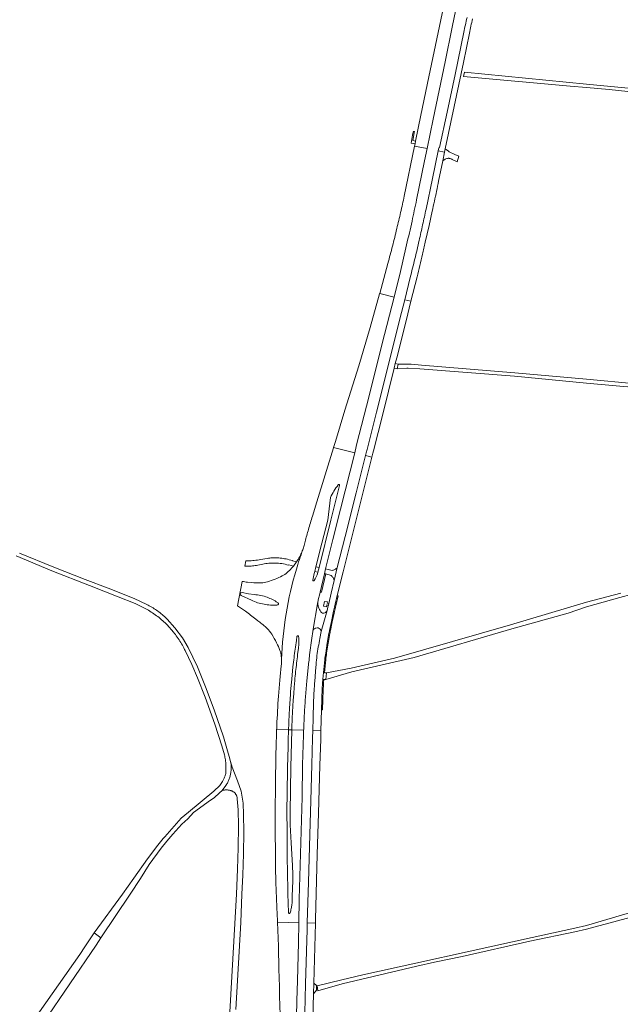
# Model space of a CAD drawing. Extents: x 146402 to 164798, y 455483 to 464134.
# Tile 30 of 256: x 153143 to 153521, y 458931 to 459551. Entities that reach past the tile are written whole.
import ezdxf

# ---------------------------------------------------------------- set-up
doc = ezdxf.new("R2010")
doc.units = 0
doc.header["$LTSCALE"] = 0.2
for name, color, linetype, lineweight in [('B-XX-VH-VERHARDING_ASFALT-GV', 252, 'CONTINUOUS', 18), ('B-XX-VH-VERHARDING_FUNDERING_ZAND-GV', 252, 'CONTINUOUS', 18), ('B-XX-VH-VERHARDING_GESLOTEN-GV', 252, 'CONTINUOUS', 18), ('B-XX-VH-VERHARDING_OPEN-GV', 252, 'CONTINUOUS', 18)]:
    doc.layers.add(name, color=color, linetype=linetype, lineweight=lineweight)

msp = doc.modelspace()

# ---------------------------------------------------------------- linework, layer by layer
at = {"layer": 'B-XX-VH-VERHARDING_ASFALT-GV'}
for points in [[(153140.931, 459213.289), (153163.32, 459203.714), (153187.036, 459194.6), (153205.062, 459187.464), (153215.82, 459183.215), (153224.129, 459178.878), (153224.996, 459178.348), (153225.854, 459177.804), (153226.704, 459177.247), (153227.545, 459176.677), (153228.376, 459176.093), (153229.199, 459175.497), (153230.012, 459174.888), (153230.815, 459174.266), (153231.608, 459173.631), (153232.391, 459172.984), (153233.164, 459172.324), (153233.926, 459171.653), (153234.678, 459170.97), (153235.419, 459170.275), (153235.936, 459169.777), (153239.889, 459165.138), (153240.509, 459164.358), (153241.117, 459163.567), (153241.712, 459162.767), (153242.294, 459161.957), (153242.864, 459161.138), (153243.42, 459160.31), (153243.962, 459159.474), (153244.491, 459158.628), (153245.006, 459157.775), (153245.508, 459156.913), (153245.996, 459156.043), (153246.47, 459155.166), (153246.929, 459154.281), (153247.261, 459153.62), (153251.473, 459144.833), (153255.145, 459136.252), (153259.821, 459124.063), (153266.003, 459107.147), (153270.392, 459093.505), (153272.065, 459087.866), (153272.229, 459087.063), (153272.378, 459086.257), (153272.511, 459085.448), (153272.628, 459084.637), (153272.729, 459083.823), (153272.815, 459083.008), (153272.884, 459082.191), (153272.937, 459081.373), (153272.975, 459080.554), (153272.996, 459079.735), (153273.002, 459078.915), (153272.991, 459078.095), (153272.965, 459077.276), (153272.922, 459076.457), (153272.824, 459075.976), (153272.71, 459075.499), (153272.58, 459075.027), (153272.436, 459074.558), (153272.276, 459074.095), (153272.1, 459073.637), (153271.911, 459073.185), (153271.706, 459072.739), (153271.487, 459072.301), (153271.254, 459071.87), (153271.007, 459071.446), (153270.746, 459071.031), (153270.736, 459071.015), (153269.206, 459068.48), (153265.397, 459064.82), (153249.328, 459051.752), (153244.809, 459047.98), (153234.388, 459036.156), (153233.375, 459035.061), (153230.101, 459030.952), (153223.565, 459022.222), (153214.88, 459010.126), (153207.727, 459000), (153189.888, 458975.652), (153194.249, 458972.406), (153212.69, 459000), (153219.149, 459009.939), (153224.689, 459018.584), (153232.134, 459028.892), (153235.692, 459033.341), (153239.416, 459037.873), (153245.232, 459044.111), (153249.001, 459047.461), (153252.61, 459051.406), (153263.209, 459059.232), (153265.471, 459060.725), (153265.497, 459060.739), (153268.906, 459063.749), (153270.521, 459065.247), (153272.997, 459068.535), (153273.301, 459069.019), (153273.591, 459069.511), (153273.868, 459070.012), (153274.13, 459070.519), (153274.379, 459071.034), (153274.612, 459071.556), (153274.831, 459072.084), (153275.035, 459072.618), (153275.224, 459073.158), (153275.398, 459073.703), (153275.557, 459074.252), (153275.7, 459074.805), (153275.827, 459075.363), (153275.939, 459075.923), (153276.036, 459076.487), (153276.116, 459077.053), (153276.15, 459077.339), (153276.223, 459077.786), (153276.28, 459078.235), (153276.32, 459078.686), (153276.345, 459079.138), (153276.354, 459079.59), (153276.347, 459080.043), (153276.323, 459080.495), (153276.284, 459080.946), (153276.229, 459081.395), (153276.158, 459081.842), (153276.072, 459082.286), (153276.056, 459082.36), (153275.889, 459083.591), (153275.097, 459086.649), (153274.01, 459090.339), (153271.333, 459099.213), (153265.608, 459116.255), (153260.137, 459130.682), (153255.128, 459143.161), (153249.124, 459155.429), (153245.665, 459161.521), (153240.795, 459167.859), (153236.052, 459173.242), (153235.497, 459173.787), (153234.847, 459174.403), (153234.187, 459175.007), (153233.516, 459175.6), (153232.834, 459176.18), (153232.143, 459176.749), (153231.441, 459177.304), (153230.729, 459177.847), (153230.008, 459178.378), (153229.278, 459178.895), (153228.538, 459179.399), (153227.789, 459179.89), (153227.032, 459180.368), (153226.266, 459180.832), (153225.493, 459181.282), (153224.711, 459181.718), (153223.922, 459182.14), (153223.125, 459182.548), (153215.19, 459186.264), (153198.784, 459192.781), (153184.33, 459198.225), (153164.56, 459206.103), (153142.836, 459214.974)], [(153139.048, 458907.925), (153145.787, 458909.219), (153152.704, 458912.766), (153158.131, 458919.11), (153191.201, 458967.908), (153194.249, 458972.406), (153189.888, 458975.652), (153184.106, 458966.796), (153180.976, 458962.001), (153150.052, 458918), (153149.609, 458917.357), (153145.797, 458914.466), (153134.327, 458910.998)]]:
    msp.add_lwpolyline(points, dxfattribs=at)
at = {"layer": 'B-XX-VH-VERHARDING_FUNDERING_ZAND-GV'}
for points in [[(153528.695, 459507.748), (153500, 459510.527), (153423.211, 459518.056), (153422.634, 459515.344), (153489.85, 459509.177), (153500, 459508.346), (153514.378, 459507.168), (153532.092, 459505.34)], [(153531.372, 459321.669), (153500, 459324.507), (153454.974, 459328.58), (153396.081, 459333.379), (153389.575, 459333.953), (153381.508, 459334.022), (153380.857, 459331.066), (153386.854, 459331.537), (153387.26, 459331.539), (153387.554, 459331.531), (153387.725, 459331.522), (153395.065, 459331.074), (153454.755, 459326.429), (153500, 459322.16), (153521.085, 459320.17), (153563.891, 459316.511)], [(153521.74, 459189.694), (153500, 459183.96), (153452.15, 459169.838), (153379.159, 459148.822), (153351.957, 459142.442), (153336.385, 459139.444), (153335.995, 459135.224), (153352.173, 459140.054), (153391.47, 459149.147), (153453.113, 459167.247), (153488.538, 459177.171), (153500, 459181.051), (153521.118, 459187.039), (153528.936, 459189.153)], [(153279.145, 458927.356), (153282.304, 458982.188), (153282.994, 459000), (153283.636, 459011.872), (153284.019, 459025.484), (153284.235, 459039.178), (153284.085, 459050.133), (153283.829, 459057.305), (153283.082, 459062.319), (153282.505, 459064.973), (153280.196, 459071.39), (153276.814, 459080.014), (153275.889, 459083.591), (153276.056, 459082.36), (153276.072, 459082.286), (153276.158, 459081.842), (153276.229, 459081.395), (153276.284, 459080.946), (153276.323, 459080.495), (153276.347, 459080.043), (153276.354, 459079.59), (153276.345, 459079.138), (153276.32, 459078.686), (153276.28, 459078.235), (153276.223, 459077.786), (153276.15, 459077.339), (153276.116, 459077.053), (153276.036, 459076.487), (153275.939, 459075.923), (153275.827, 459075.363), (153275.7, 459074.805), (153275.557, 459074.252), (153275.398, 459073.703), (153275.224, 459073.158), (153275.035, 459072.618), (153274.831, 459072.084), (153274.612, 459071.556), (153274.379, 459071.034), (153274.13, 459070.519), (153273.868, 459070.012), (153273.591, 459069.511), (153273.301, 459069.019), (153272.997, 459068.535), (153270.521, 459065.247), (153271.537, 459065.54), (153271.619, 459065.553), (153272.015, 459065.606), (153272.412, 459065.644), (153272.811, 459065.666), (153273.211, 459065.672), (153273.61, 459065.662), (153274.009, 459065.636), (153274.406, 459065.594), (153274.801, 459065.536), (153275.194, 459065.462), (153275.583, 459065.373), (153275.969, 459065.268), (153276.35, 459065.148), (153276.725, 459065.012), (153276.791, 459064.984), (153277.062, 459064.853), (153277.326, 459064.708), (153277.583, 459064.55), (153277.83, 459064.378), (153278.068, 459064.193), (153278.296, 459063.996), (153278.513, 459063.787), (153278.718, 459063.567), (153278.912, 459063.336), (153279.093, 459063.095), (153279.261, 459062.845), (153279.416, 459062.586), (153279.556, 459062.32), (153279.682, 459062.046), (153279.794, 459061.766), (153279.89, 459061.481), (153279.972, 459061.191), (153280.037, 459060.897), (153280.087, 459060.6), (153280.122, 459060.3), (153280.14, 459060), (153280.737, 459053.154), (153280.803, 459042.946), (153280.752, 459029.169), (153280.245, 459015.765), (153279.551, 459000), (153272.395, 458873.743)], [(153535.044, 458990.446), (153500, 458980.292), (153492.653, 458978.613), (153465.804, 458972.632), (153426.762, 458964.004), (153392.629, 458956.596), (153359.188, 458949.243), (153345.96, 458946.026), (153330.372, 458942.281), (153330.938, 458938.969), (153346.215, 458943.425), (153393.25, 458954.673), (153404.388, 458957.129), (153421.786, 458960.617), (153464.362, 458970.292), (153492.722, 458976.199), (153500, 458977.854), (153539.095, 458988.469)]]:
    msp.add_lwpolyline(points, dxfattribs=at)
at = {"layer": 'B-XX-VH-VERHARDING_GESLOTEN-GV'}
for points in [[(153412.476, 459571.289), (153406.693, 459543.162), (153400.873, 459515.193), (153395.836, 459490.878), (153392.442, 459474.64), (153392.103, 459472.809), (153391.834, 459471.515), (153399.668, 459469.953), (153403.525, 459488.495), (153411.025, 459524.515), (153415.562, 459546.469), (153415.386, 459546.505), (153420.107, 459568.951)], [(153354.064, 459278.195), (153355.038, 459282.065), (153355.298, 459283.099), (153363.136, 459314.172), (153371.431, 459347.002), (153378.955, 459376.285), (153369.833, 459378.562), (153369.76, 459378.292), (153363.786, 459357.152), (153356.632, 459332.978), (153347.93, 459304.988), (153341.899, 459285.379), (153340.726, 459281.564)], [(153360.875, 459276.474), (153364.877, 459275.463), (153365.515, 459277.989), (153365.854, 459279.336), (153371.702, 459302.571), (153378.929, 459331.59), (153379.673, 459334.529), (153380.523, 459337.939), (153386.464, 459361.38), (153389.526, 459373.647), (153385.567, 459374.635), (153382.536, 459362.542), (153375.536, 459334.756), (153367.79, 459303.748), (153361.855, 459280.345), (153361.321, 459278.24)], [(153327.637, 459103.078), (153327.476, 459098.408), (153327.068, 459081.439), (153326.42, 459059.079), (153325.764, 459037.475), (153324.885, 459007.521), (153324.237, 458981.825), (153329.325, 458981.681), (153329.392, 458984.039), (153330.495, 459024.88), (153331.248, 459050.991), (153332.22, 459080.999), (153332.645, 459097.767), (153332.804, 459102.918)], [(153328.04, 458937.109), (153328.257, 458943.832), (153329.325, 458981.681), (153324.237, 458981.825), (153324.134, 458977.752), (153323.19, 458943.406), (153322.602, 458925.077), (153321.958, 458902.148), (153321.42, 458882.562), (153326.54, 458882.419), (153327.428, 458914.194)]]:
    msp.add_lwpolyline(points, close=True, dxfattribs=at)
for points in [[(153424.85, 459552.491, 0.0099803), (153422.804, 459543.26)], [(153427.289, 459547.162, -0.0058902), (153428.342, 459551.738)], [(153426.339, 459542.564, -0.0056817), (153427.289, 459547.162)], [(153404.292, 459436.722, 0.0013496), (153406.951, 459449.382)], [(153385.288, 459439.971, -0.0032979), (153383.018, 459429.694)], [(153391.636, 459430.869, 0.0017404), (153393.048, 459437.588)], [(153402.917, 459430.414, 0.0027047), (153404.292, 459436.722)], [(153383.018, 459429.694, -0.0033403), (153380.614, 459419.447)], [(153390.178, 459424.161, 0.0017701), (153391.636, 459430.869)], [(153399.002, 459431.675, -0.0022489), (153396.892, 459421.868)], [(153388.506, 459416.733, 0.0018516), (153390.178, 459424.161)], [(153396.892, 459421.868, -0.00213), (153394.697, 459412.08)], [(153380.614, 459419.447, -0.0035371), (153377.881, 459408.468)], [(153386.776, 459409.319, 0.0018505), (153388.506, 459416.733)], [(153377.881, 459408.468, -0.0035361), (153374.994, 459397.529)], [(153394.697, 459412.08, -0.0026118), (153391.942, 459400.318)], [(153396.804, 459403.3, 0.0033229), (153398.557, 459410.905)], [(153393.378, 459389.081, 0.0018403), (153396.804, 459403.3)], [(153391.942, 459400.318, -0.0025697), (153389.064, 459388.586)], [(153338.835, 459249.988, -0.0575061), (153343.645, 459257.887)], [(153343.645, 459257.887, -1.0519981), (153344.546, 459257.627)], [(153326.181, 459234.057, 0.0019585), (153324.957, 459229.882)], [(153327.44, 459238.222, 0.0021794), (153326.181, 459234.057)], [(153324.957, 459229.882, 0.0021235), (153323.859, 459226.025)], [(153323.859, 459226.025, 0.0018818), (153322.79, 459222.16)], [(153321.346, 459216.95, 0.0152925), (153317.335, 459204.729)], [(153317.335, 459204.729, -0.0152925), (153321.346, 459216.95)], [(153321.329, 459216.956, -0.0225006), (153320.251, 459214.294)], [(153322.164, 459219.703, -0.0222524), (153321.329, 459216.956)], [(153287.053, 459210.053, -0.0161446), (153285.504, 459210.036)], [(153290.811, 459210.326, -0.0151649), (153287.053, 459210.053)], [(153294.839, 459211.002, -0.0337303), (153290.811, 459210.326)], [(153302.109, 459211.922, 0.024507), (153298.964, 459211.583)], [(153305.272, 459211.956, 0.0240284), (153302.109, 459211.922)], [(153309.027, 459211.596, 0.028778), (153305.272, 459211.956)], [(153312.715, 459210.806, 0.0287027), (153309.027, 459211.596)], [(153318.978, 459211.806, -0.0215405), (153317.493, 459209.438)], [(153320.251, 459214.294, -0.021446), (153318.978, 459211.806)], [(153285.825, 459206.737, 0.0266717), (153287.887, 459206.752)], [(153287.887, 459206.752, 0.0154417), (153291.384, 459207.076)], [(153291.384, 459207.076, 0.0021953), (153293.156, 459207.374)], [(153295.175, 459207.778, -0.0285032), (153298.962, 459208.456)], [(153298.962, 459208.456, -0.0283926), (153302.801, 459208.703)], [(153302.801, 459208.703, -0.0322089), (153307.146, 459208.457)], [(153307.146, 459208.457, -0.0322689), (153311.424, 459207.659)], [(153317.335, 459204.729, 0.0620245), (153307.958, 459148.089)], [(153307.958, 459148.089, -0.0620245), (153317.335, 459204.729)], [(153311.538, 459202.648, -0.0647675), (153308.43, 459200.555)], [(153314.348, 459205.431, -0.0287862), (153311.538, 459202.648)], [(153315.523, 459206.809, -0.0137161), (153314.348, 459205.431)], [(153330.823, 459202.646, -0.0732288), (153328.549, 459197.645)], [(153286.506, 459196.602, -0.0038355), (153283.149, 459197.087)], [(153295.105, 459196.2, -0.0410686), (153289.067, 459196.414)], [(153299.095, 459196.882, -0.0616521), (153295.105, 459196.2)], [(153303.981, 459198.575, -0.0207348), (153299.095, 459196.882)], [(153308.43, 459200.555, -0.0219761), (153303.981, 459198.575)], [(153328.549, 459197.645, -0.9050459), (153327.645, 459197.945)], [(153282.04, 459188.655, -0.1903993), (153281.974, 459189.38)], [(153281.974, 459189.38, -0.1969238), (153282.445, 459189.965)], [(153282.585, 459188.172, -0.1926104), (153282.04, 459188.655)], [(153292.914, 459183.693, -0.0323372), (153289.048, 459185.238)], [(153290.792, 459188.778, -0.0352656), (153294.965, 459188.217)], [(153294.965, 459188.217, -0.0355521), (153299.018, 459187.073)], [(153299.018, 459187.073, -0.0301421), (153302.335, 459185.645)], [(153302.335, 459185.645, -0.0305343), (153305.455, 459183.826)], [(153330.903, 459183.246, -0.0298702), (153330.932, 459184.216)], [(153330.932, 459184.216, -0.0415052), (153331.169, 459185.59)], [(153341.323, 459180.951, -0.0026414), (153343.03, 459188.188)], [(153280.344, 459181.667, -0.0107116), (153285.206, 459178.317)], [(153285.206, 459178.317, -0.0151948), (153291.793, 459173.257)], [(153296.946, 459182.66, -0.0325162), (153292.914, 459183.693)], [(153300.966, 459182.162, -0.0313552), (153296.946, 459182.66)], [(153305.016, 459182.172, -0.0316047), (153300.966, 459182.162)], [(153305.82, 459182.43, -0.1303027), (153305.479, 459182.289)], [(153305.796, 459183.588, -0.1713749), (153306.073, 459183.199)], [(153306.045, 459182.722, -0.1291803), (153305.82, 459182.43)], [(153306.073, 459183.199, -0.1719307), (153306.045, 459182.722)], [(153331.303, 459180.923, -0.0706531), (153330.903, 459183.246)], [(153332.704, 459178.029, -0.0692772), (153331.303, 459180.923)], [(153333.853, 459177.113, -0.1545337), (153332.704, 459178.029)], [(153336.698, 459178.762, -0.1510594), (153335.281, 459177.227)], [(153340.531, 459177.347, -0.004997), (153341.323, 459180.951)], [(153293.613, 459171.815, -0.0407787), (153298.865, 459167.455)], [(153335.281, 459177.227, -0.2268982), (153333.853, 459177.113)], [(153298.865, 459167.455, -0.0591781), (153301.811, 459163.796)], [(153327.749, 459165.786, -0.1701398), (153328.689, 459167.299)], [(153328.689, 459167.299, -0.1695311), (153330.369, 459167.892)], [(153330.369, 459167.892, -0.2794976), (153332.755, 459166.453)], [(153332.755, 459166.453, -0.1728927), (153332.946, 459165.523)], [(153338.021, 459165.286, -0.0024015), (153338.199, 459166.167)], [(153301.811, 459163.796, -0.0222), (153304.873, 459158.39)], [(153315.847, 459148.987, -0.0041527), (153317.336, 459159.784)], [(153317.728, 459162.411, -0.192667), (153317.918, 459162.734)], [(153317.918, 459162.734, -0.1911905), (153318.279, 459162.833)], [(153318.279, 459162.833, -0.1959268), (153318.606, 459162.655)], [(153318.606, 459162.655, -0.1948944), (153318.719, 459162.301)], [(153318.806, 459161.489, -0.0149591), (153318.916, 459159.883)], [(153318.916, 459159.883, -0.014906), (153318.928, 459158.273)], [(153332.099, 459161.17, 0.009166), (153330.324, 459150.374)], [(153337.861, 459164.402, -0.006572), (153338.021, 459165.286)], [(153304.873, 459158.39, -0.026186), (153307.006, 459153.597)], [(153307.006, 459153.597, -0.0706643), (153307.853, 459149.903)], [(153318.839, 459156.637, -0.0160388), (153318.649, 459155.009)], [(153318.928, 459158.273, -0.0153024), (153318.839, 459156.637)], [(153307.958, 459148.089, -0.0307728), (153307.827, 459143.896)], [(153307.853, 459149.903, -0.0137993), (153307.958, 459148.089)], [(153315.213, 459143.368, -0.0081827), (153315.847, 459148.987)], [(153318.137, 459150.97, 0.0039126), (153316.879, 459140.233)], [(153324.716, 459142.25, -0.0036634), (153325.687, 459150.757)], [(153330.324, 459150.374, 0.0177938), (153329.708, 459144.76)], [(153334.374, 459139.59, -0.0057222), (153335.235, 459147.805)], [(153335.235, 459147.805, -0.0115484), (153335.804, 459151.88)], [(153323.874, 459133.73, -0.0037655), (153324.716, 459142.25)], [(153316.879, 459140.233, 0.0076906), (153316.358, 459134.654)], [(153333.785, 459132.308, -0.0032053), (153334.007, 459135.412)], [(153323.059, 459123.839, -0.0043429), (153323.874, 459133.73)], [(153333.456, 459125.935, -0.0033612), (153333.603, 459129.201)], [(153333.603, 459129.201, -0.0032263), (153333.785, 459132.308)], [(153306.006, 459124.773, 0.003643), (153305.023, 459106.39)], [(153313.576, 459125.839, -0.004892), (153313.643, 459126.87)], [(153313.643, 459126.87, -0.0054319), (153313.72, 459127.784)], [(153322.417, 459113.936, -0.0044441), (153323.059, 459123.839)], [(153328.209, 459122.187, 0.004555), (153327.917, 459111.212)], [(153328.518, 459128.1, 0.0082907), (153328.209, 459122.187)], [(153333.353, 459122.668, -0.0033733), (153333.456, 459125.935)], [(153315.114, 459118.469, 0.0075842), (153314.81, 459113.461)], [(153314.81, 459113.461, 0.0038044), (153314.43, 459103.487)], [(153322.172, 459108.979, -0.0014186), (153322.417, 459113.936)], [(153304.911, 459103.781, 0.0049838), (153304.699, 459096.558)], [(153305.023, 459106.39, 0.0023119), (153304.911, 459103.781)], [(153312.104, 459092.852, -0.0028957), (153312.385, 459103.55)], [(153312.385, 459103.562, -0.005744), (153312.615, 459108.79)], [(153321.958, 459104.021, -0.0016106), (153322.172, 459108.979)], [(153321.621, 459094.119, -0.0014122), (153321.774, 459099.071)], [(153321.774, 459099.071, -0.0014321), (153321.928, 459103.255)], [(153304.232, 459072.505, 0.0020676), (153304.216, 459071.53)], [(153311.446, 459059.032, -0.0020157), (153311.683, 459074.415)], [(153311.421, 459051.396, -0.0040597), (153311.446, 459059.032)], [(153313.397, 459051.679, 0.0022427), (153313.387, 459049.898)], [(153313.387, 459049.898, 0.0022446), (153313.393, 459048.116)], [(153313.393, 459048.116, 0.0031301), (153313.422, 459045.88)], [(153303.95, 459045.896, 0.00455), (153303.951, 459045.237)], [(153313.422, 459045.88, 0.0031196), (153313.475, 459043.645)], [(153311.653, 459017.872, -0.0034725), (153311.54, 459027.374)], [(153304.163, 459020.196, 0.0060698), (153304.401, 459008.665)], [(153312.045, 459000.222, -0.0018147), (153311.653, 459017.872)], [(153314.901, 459017.955, -0.0045233), (153314.998, 459015.527)], [(153314.998, 459015.527, -0.0049467), (153315.048, 459013.098)], [(153315.053, 459010.793, -0.004778), (153315.016, 459008.488)], [(153315.048, 459013.098, -0.0047713), (153315.053, 459010.793)], [(153304.401, 459008.665, 0.0033697), (153305.208, 458988.197)], [(153314.778, 458998.811, -0.0161947), (153314.763, 458996.526)], [(153314.601, 458994.247, -0.0188699), (153314.214, 458991.539)], [(153314.763, 458996.526, -0.0166833), (153314.601, 458994.247)], [(153312.45, 458988.038, -0.19766), (153312.336, 458988.403)], [(153312.787, 458987.856, -0.1950472), (153312.45, 458988.038)], [(153313.158, 458987.964, -0.1990694), (153312.787, 458987.856)], [(153313.345, 458988.301, -0.1985889), (153313.158, 458987.964)], [(153314.214, 458991.539, -0.0194342), (153313.618, 458988.87)]]:
    msp.add_lwpolyline(points, format="xyb", dxfattribs=at)
for points in [[(153422.804, 459543.26), (153417.267, 459516.598), (153412.251, 459492.886), (153407.565, 459470.5), (153407.129, 459470.349), (153406.752, 459468.54), (153410.694, 459467.754)], [(153410.694, 459467.754), (153411.091, 459469.743), (153416.777, 459496.52), (153422.581, 459524.247), (153426.339, 459542.564)], [(153393.048, 459437.588), (153398.061, 459462.227), (153399.668, 459469.953), (153391.834, 459471.515), (153385.288, 459439.971)], [(153409.596, 459462.247), (153410.694, 459467.754), (153406.752, 459468.54), (153403.093, 459450.983), (153399.002, 459431.675)], [(153406.951, 459449.382), (153409.596, 459462.247)], [(153398.557, 459410.905), (153400.891, 459421.347), (153402.917, 459430.414)], [(153369.833, 459378.562), (153378.955, 459376.285), (153379.454, 459378.227), (153382.449, 459390.631), (153386.776, 459409.319)], [(153374.994, 459397.529), (153369.833, 459378.562)], [(153389.064, 459388.586), (153385.567, 459374.635), (153389.526, 459373.647), (153393.378, 459389.081)], [(153331.169, 459185.59), (153332.013, 459189.283), (153332.266, 459190.383), (153334.991, 459201.985), (153335.65, 459205.016), (153340.351, 459223.552), (153345.137, 459242.731), (153354.064, 459278.195), (153340.726, 459281.564), (153340.653, 459281.327), (153330.218, 459247.298), (153327.44, 459238.222)], [(153343.03, 459188.188), (153346.718, 459203.195), (153352.185, 459224.916), (153359.762, 459255.213), (153364.877, 459275.463), (153360.875, 459276.474), (153354.927, 459252.937), (153348.047, 459225.447), (153343.09, 459205.815), (153341.092, 459197.576), (153339.203, 459189.682), (153337.707, 459183.147)], [(153344.546, 459257.627), (153339.072, 459235.607), (153331.627, 459205.836)], [(153327.645, 459197.945), (153328.608, 459202.079), (153328.907, 459203.364), (153329.702, 459206.281), (153333.438, 459221.152), (153337.096, 459235.754), (153338.835, 459249.988)], [(153322.79, 459222.16), (153322.164, 459219.703)], [(153321.329, 459216.956), (153321.346, 459216.95)], [(153321.346, 459216.95), (153321.329, 459216.956)], [(153285.504, 459210.036), (153285.498, 459209.998), (153284.913, 459206.782), (153285.369, 459206.759), (153285.825, 459206.737)], [(153298.964, 459211.583), (153294.839, 459211.002)], [(153311.424, 459207.659), (153312.622, 459207.372), (153312.657, 459207.507), (153315.523, 459206.809), (153317.493, 459209.438)], [(153317.493, 459209.438), (153314.868, 459210.092), (153314.903, 459210.244), (153312.715, 459210.806)], [(153317.493, 459209.438), (153315.523, 459206.809)], [(153293.156, 459207.374), (153295.175, 459207.778)], [(153331.627, 459205.836), (153330.895, 459202.893), (153330.823, 459202.646)], [(153283.149, 459197.087), (153280.344, 459181.667)], [(153289.067, 459196.414), (153286.506, 459196.602)], [(153282.445, 459189.965), (153283.191, 459190.05), (153287.263, 459189.339), (153290.792, 459188.778)], [(153289.048, 459185.238), (153282.585, 459188.172)], [(153325.687, 459150.757), (153327.04, 459161.274), (153327.707, 459165.52), (153327.749, 459165.786), (153330.932, 459184.216)], [(153330.932, 459184.216), (153327.749, 459165.786)], [(153305.479, 459182.289), (153305.016, 459182.172)], [(153305.455, 459183.826), (153305.796, 459183.588)], [(153337.707, 459183.147), (153337.476, 459182.138), (153337.444, 459182), (153336.698, 459178.762), (153332.946, 459165.523), (153332.099, 459161.17)], [(153332.946, 459165.523), (153336.698, 459178.762)], [(153291.793, 459173.257), (153293.108, 459172.215), (153293.613, 459171.815)], [(153338.199, 459166.167), (153339.364, 459171.757), (153340.531, 459177.347)], [(153317.336, 459159.784), (153317.728, 459162.411)], [(153318.719, 459162.301), (153318.806, 459161.489)], [(153335.804, 459151.88), (153336.829, 459158.141), (153337.861, 459164.402)], [(153318.649, 459155.009), (153318.137, 459150.97)], [(153307.827, 459143.896), (153307.125, 459137.255), (153306.866, 459134.799), (153306.006, 459124.773)], [(153313.72, 459127.784), (153314.464, 459135.576), (153315.213, 459143.368)], [(153329.708, 459144.76), (153329.411, 459140.707), (153329.119, 459136.653), (153328.816, 459132.377), (153328.518, 459128.1)], [(153316.358, 459134.654), (153316.031, 459130.444), (153315.707, 459126.235), (153315.409, 459122.352), (153315.114, 459118.469)], [(153334.007, 459135.412), (153334.374, 459139.59)], [(153312.615, 459108.79), (153313.093, 459117.314), (153313.576, 459125.839)], [(153327.917, 459111.212), (153327.637, 459103.078), (153332.804, 459102.918), (153333.212, 459116.1), (153333.353, 459122.668)], [(153304.911, 459103.781), (153312.385, 459103.55), (153312.385, 459103.562)], [(153312.385, 459103.55), (153304.911, 459103.781)], [(153321.928, 459103.255), (153314.43, 459103.487), (153314.427, 459103.398), (153313.76, 459079.976), (153313.397, 459051.679)], [(153314.43, 459103.487), (153321.928, 459103.255), (153321.958, 459104.021)], [(153304.699, 459096.558), (153304.232, 459072.505)], [(153305.208, 458988.197), (153305.42, 458982.356), (153318.864, 458981.977), (153319.179, 458996.773), (153319.908, 459025.308), (153320.901, 459061.205), (153321.289, 459081.488), (153321.621, 459094.119)], [(153311.683, 459074.415), (153311.751, 459079.897), (153312.104, 459092.852)], [(153304.216, 459071.53), (153304.119, 459064.166), (153304.036, 459056.802), (153303.986, 459051.349), (153303.95, 459045.896)], [(153311.54, 459027.374), (153311.474, 459040.376), (153311.421, 459051.396)], [(153303.951, 459045.237), (153304.163, 459020.196)], [(153313.475, 459043.645), (153314.104, 459032.362), (153314.901, 459017.955)], [(153315.016, 459008.488), (153314.778, 458998.811)], [(153312.336, 458988.403), (153312.045, 459000.222)], [(153313.618, 458988.87), (153313.345, 458988.301)], [(153316.785, 458896.897), (153317.23, 458912.847), (153317.717, 458932.711), (153318.008, 458945.649), (153318.593, 458969.255), (153318.864, 458981.977), (153305.42, 458982.356), (153305.975, 458967.112), (153306.109, 458962.21), (153306.24, 458957.308), (153306.367, 458952.405), (153306.49, 458947.503), (153306.633, 458941.631), (153306.772, 458935.759), (153306.905, 458929.886), (153307.033, 458924.014)]]:
    msp.add_lwpolyline(points, dxfattribs=at)
at = {"layer": 'B-XX-VH-VERHARDING_OPEN-GV'}
for points in [[(153390.56, 459478.471), (153389.603, 459473.382), (153392.103, 459472.809), (153392.442, 459474.64), (153390.748, 459475.023), (153391.558, 459479.896), (153391.684, 459480.655), (153391.22, 459480.754), (153391.044, 459480.792), (153390.744, 459479.352)], [(153380.857, 459331.066), (153381.508, 459334.022), (153379.673, 459334.529), (153378.929, 459331.59)], [(153328.907, 459203.364), (153330.895, 459202.893), (153331.627, 459205.836), (153329.702, 459206.281)], [(153332.266, 459190.383), (153333.227, 459190.225), (153335.87, 459201.789), (153334.991, 459201.985)], [(153337.476, 459182.138), (153337.707, 459183.147), (153336.659, 459183.326), (153336.858, 459184.21), (153335.117, 459184.537), (153334.486, 459181.448), (153336.251, 459181.147), (153336.486, 459182.321)], [(153334.972, 459139.555), (153334.374, 459139.59), (153334.007, 459135.412), (153334.637, 459135.338), (153335.995, 459135.224), (153336.385, 459139.444)], [(153328.257, 458943.832), (153328.04, 458937.109), (153330.055, 458939.532), (153330.101, 458942.427)]]:
    msp.add_lwpolyline(points, close=True, dxfattribs=at)
for points in [[(153411.091, 459469.743), (153410.694, 459467.754), (153409.596, 459462.247), (153411.083, 459463.209)], [(153415.448, 459463.046), (153418.54, 459461.46), (153419.643, 459465.119), (153417.219, 459466.238), (153413.644, 459467.884), (153413.126, 459468.261), (153411.091, 459469.743)], [(153413.047, 459463.777), (153413.366, 459463.772), (153413.683, 459463.741), (153413.997, 459463.685), (153414.306, 459463.605)], [(153414.306, 459463.605), (153414.607, 459463.5), (153414.899, 459463.371), (153415.18, 459463.219), (153415.448, 459463.046)], [(153331.627, 459205.836), (153339.072, 459235.607), (153344.546, 459257.627)], [(153338.835, 459249.988), (153337.096, 459235.754), (153333.438, 459221.152), (153329.702, 459206.281), (153331.627, 459205.836)], [(153330.823, 459202.646), (153330.895, 459202.893), (153328.907, 459203.364), (153328.608, 459202.079), (153327.645, 459197.945)], [(153339.908, 459204.024), (153335.65, 459205.016), (153334.991, 459201.985), (153335.87, 459201.789), (153339.179, 459200.887)], [(153341.092, 459197.576), (153343.09, 459205.815)], [(153290.792, 459188.778), (153287.263, 459189.339), (153283.191, 459190.05), (153282.445, 459189.965)], [(153282.585, 459188.172), (153289.048, 459185.238)], [(153343.664, 459188.035), (153343.03, 459188.188)], [(153305.016, 459182.172), (153305.479, 459182.289)], [(153305.796, 459183.588), (153305.455, 459183.826)], [(153340.531, 459177.347), (153339.364, 459171.757), (153338.199, 459166.167)], [(153338.639, 459165.215), (153338.726, 459165.642), (153338.815, 459166.069), (153339.99, 459171.632), (153341.168, 459177.194)], [(153317.728, 459162.411), (153317.336, 459159.784)], [(153318.806, 459161.489), (153318.719, 459162.301)], [(153337.861, 459164.402), (153336.829, 459158.141), (153335.804, 459151.88)], [(153336.409, 459151.878), (153337.442, 459158.119), (153338.482, 459164.359)], [(153318.137, 459150.97), (153318.649, 459155.009)], [(153315.213, 459143.368), (153314.464, 459135.576), (153313.72, 459127.784)], [(153315.114, 459118.469), (153315.409, 459122.352), (153315.707, 459126.235), (153316.031, 459130.444), (153316.358, 459134.654)], [(153334.637, 459135.338), (153334.007, 459135.412)], [(153334.374, 459139.59), (153334.972, 459139.555)], [(153313.576, 459125.839), (153313.093, 459117.314), (153312.615, 459108.79)], [(153333.353, 459122.668), (153333.212, 459116.1), (153333.9, 459116.137), (153334.003, 459122.697)], [(153312.385, 459103.562), (153312.385, 459103.55)], [(153313.397, 459051.679), (153313.76, 459079.976), (153314.427, 459103.398), (153314.43, 459103.487), (153314.18, 459103.494), (153312.635, 459103.542), (153312.385, 459103.55)], [(153312.385, 459103.55), (153312.635, 459103.542), (153314.18, 459103.494), (153314.43, 459103.487)], [(153312.104, 459092.852), (153311.751, 459079.897), (153311.683, 459074.415)], [(153311.421, 459051.396), (153311.474, 459040.376), (153311.54, 459027.374)], [(153314.901, 459017.955), (153314.104, 459032.362), (153313.475, 459043.645)], [(153314.778, 458998.811), (153315.016, 459008.488)], [(153312.045, 459000.222), (153312.336, 458988.403)], [(153313.345, 458988.301), (153313.618, 458988.87)]]:
    msp.add_lwpolyline(points, dxfattribs=at)
for points in [[(153411.083, 459463.209, -0.0647321), (153412.028, 459463.62)], [(153412.028, 459463.62, -0.0182523), (153412.195, 459463.665)], [(153412.195, 459463.665, -0.0539835), (153413.047, 459463.777)], [(153343.645, 459257.887, 0.0575061), (153338.835, 459249.988)], [(153344.546, 459257.627, 1.0519981), (153343.645, 459257.887)], [(153328.549, 459197.645, 0.0732288), (153330.823, 459202.646)], [(153340.774, 459204.273, -0.0382631), (153339.908, 459204.024)], [(153341.594, 459204.648, -0.0377233), (153340.774, 459204.273)], [(153342.388, 459205.172, -0.0396548), (153341.594, 459204.648)], [(153343.09, 459205.815, -0.0393621), (153342.388, 459205.172)], [(153327.645, 459197.945, 0.9050459), (153328.549, 459197.645)], [(153339.179, 459200.887, -0.0451172), (153339.864, 459200.242)], [(153339.864, 459200.242, -0.0463289), (153340.419, 459199.482)], [(153340.419, 459199.482, -0.0497932), (153340.851, 459198.563)], [(153340.851, 459198.563, -0.0494202), (153341.092, 459197.576)], [(153281.974, 459189.38, 0.1903993), (153282.04, 459188.655)], [(153282.445, 459189.965, 0.1969238), (153281.974, 459189.38)], [(153282.04, 459188.655, 0.1926104), (153282.585, 459188.172)], [(153289.048, 459185.238, 0.0323372), (153292.914, 459183.693)], [(153294.965, 459188.217, 0.0352656), (153290.792, 459188.778)], [(153299.018, 459187.073, 0.0355521), (153294.965, 459188.217)], [(153302.335, 459185.645, 0.0301421), (153299.018, 459187.073)], [(153305.455, 459183.826, 0.0305343), (153302.335, 459185.645)], [(153343.03, 459188.188, 0.0026414), (153341.323, 459180.951)], [(153341.967, 459180.807, -0.0023522), (153343.664, 459188.035)], [(153292.914, 459183.693, 0.0325162), (153296.946, 459182.66)], [(153296.946, 459182.66, 0.0313552), (153300.966, 459182.162)], [(153300.966, 459182.162, 0.0316047), (153305.016, 459182.172)], [(153305.479, 459182.289, 0.1303027), (153305.82, 459182.43)], [(153306.073, 459183.199, 0.1713749), (153305.796, 459183.588)], [(153305.82, 459182.43, 0.1291803), (153306.045, 459182.722)], [(153306.045, 459182.722, 0.1719307), (153306.073, 459183.199)], [(153341.323, 459180.951, 0.004997), (153340.531, 459177.347)], [(153341.168, 459177.194, -0.0046609), (153341.967, 459180.807)], [(153338.199, 459166.167, 0.0024015), (153338.021, 459165.286)], [(153317.336, 459159.784, 0.0041527), (153315.847, 459148.987)], [(153317.918, 459162.734, 0.192667), (153317.728, 459162.411)], [(153318.279, 459162.833, 0.1911905), (153317.918, 459162.734)], [(153318.606, 459162.655, 0.1959268), (153318.279, 459162.833)], [(153318.719, 459162.301, 0.1948944), (153318.606, 459162.655)], [(153318.916, 459159.883, 0.0149591), (153318.806, 459161.489)], [(153318.928, 459158.273, 0.014906), (153318.916, 459159.883)], [(153338.021, 459165.286, 0.006572), (153337.861, 459164.402)], [(153338.482, 459164.359, -0.0079114), (153338.639, 459165.215)], [(153318.649, 459155.009, 0.0160388), (153318.839, 459156.637)], [(153318.839, 459156.637, 0.0153024), (153318.928, 459158.273)], [(153315.847, 459148.987, 0.0081827), (153315.213, 459143.368)], [(153316.879, 459140.233, -0.0039126), (153318.137, 459150.97)], [(153335.235, 459147.805, 0.0057222), (153334.374, 459139.59)], [(153334.972, 459139.555, -0.0058489), (153335.832, 459147.779)], [(153335.804, 459151.88, 0.0115484), (153335.235, 459147.805)], [(153335.832, 459147.779, -0.0119576), (153336.409, 459151.878)], [(153316.358, 459134.654, -0.0076906), (153316.879, 459140.233)], [(153334.007, 459135.412, 0.0032053), (153333.785, 459132.308)], [(153334.432, 459132.268, -0.0029186), (153334.637, 459135.338)], [(153333.603, 459129.201, 0.0033612), (153333.456, 459125.935)], [(153333.785, 459132.308, 0.0032263), (153333.603, 459129.201)], [(153334.113, 459125.947, -0.0030726), (153334.259, 459129.195)], [(153334.259, 459129.195, -0.0029012), (153334.432, 459132.268)], [(153313.643, 459126.87, 0.004892), (153313.576, 459125.839)], [(153313.72, 459127.784, 0.0054319), (153313.643, 459126.87)], [(153333.456, 459125.935, 0.0033733), (153333.353, 459122.668)], [(153334.003, 459122.697, -0.0030734), (153334.113, 459125.947)], [(153314.81, 459113.461, -0.0075842), (153315.114, 459118.469)], [(153314.43, 459103.487, -0.0038044), (153314.81, 459113.461)], [(153312.385, 459103.55, 0.0028957), (153312.104, 459092.852)], [(153312.615, 459108.79, 0.005744), (153312.385, 459103.562)], [(153311.683, 459074.415, 0.0020157), (153311.446, 459059.032)], [(153311.446, 459059.032, 0.0040597), (153311.421, 459051.396)], [(153313.387, 459049.898, -0.0022427), (153313.397, 459051.679)], [(153313.393, 459048.116, -0.0022446), (153313.387, 459049.898)], [(153313.422, 459045.88, -0.0031301), (153313.393, 459048.116)], [(153313.475, 459043.645, -0.0031196), (153313.422, 459045.88)], [(153311.54, 459027.374, 0.0034725), (153311.653, 459017.872)], [(153311.653, 459017.872, 0.0018147), (153312.045, 459000.222)], [(153314.998, 459015.527, 0.0045233), (153314.901, 459017.955)], [(153315.048, 459013.098, 0.0049467), (153314.998, 459015.527)], [(153315.016, 459008.488, 0.004778), (153315.053, 459010.793)], [(153315.053, 459010.793, 0.0047713), (153315.048, 459013.098)], [(153314.763, 458996.526, 0.0161947), (153314.778, 458998.811)], [(153314.214, 458991.539, 0.0188699), (153314.601, 458994.247)], [(153314.601, 458994.247, 0.0166833), (153314.763, 458996.526)], [(153312.336, 458988.403, 0.19766), (153312.45, 458988.038)], [(153312.45, 458988.038, 0.1950472), (153312.787, 458987.856)], [(153312.787, 458987.856, 0.1990694), (153313.158, 458987.964)], [(153313.158, 458987.964, 0.1985889), (153313.345, 458988.301)], [(153313.618, 458988.87, 0.0194342), (153314.214, 458991.539)]]:
    msp.add_lwpolyline(points, format="xyb", dxfattribs=at)

doc.saveas('drawing.dxf')
